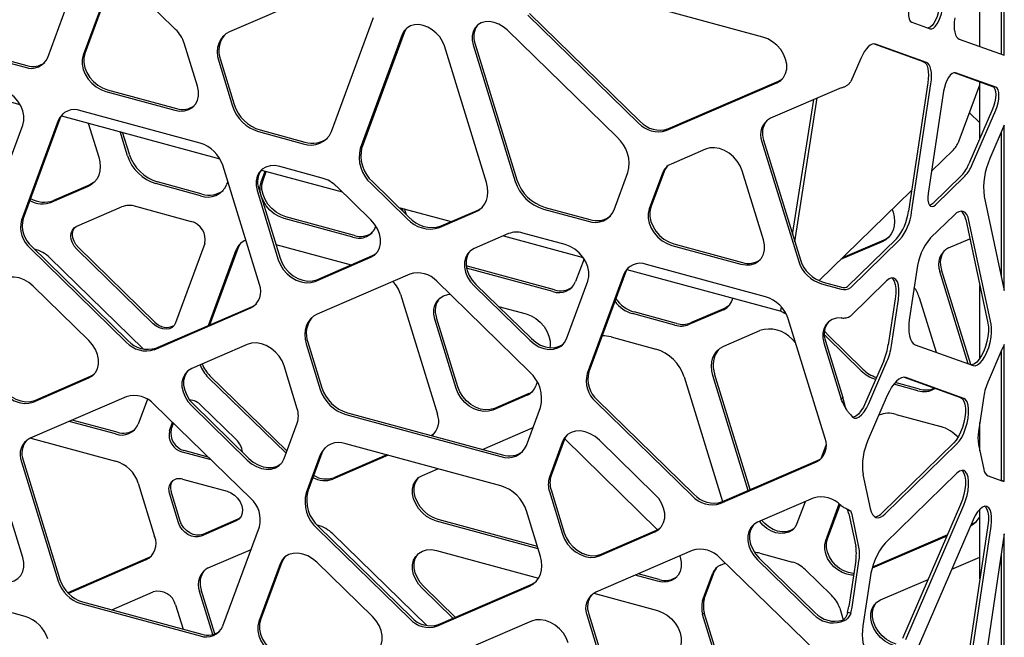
# Model space of a CAD drawing. Header units: millimetres. Extents: x 246 to 4346, y 1072 to 3942.
# Tile 23 of 25: x 3624 to 4033, y 3156 to 3413. Entities that reach past the tile are written whole.
import ezdxf

# ---------------------------------------------------------------- set-up
doc = ezdxf.new("R2010")
doc.units = ezdxf.units.MM
doc.header["$LTSCALE"] = 15

msp = doc.modelspace()

# ---------------------------------------------------------------- linework, layer by layer
for p, q in [((4032.94, 3397.71), (4032.94, 3460.31)), ((4031.62, 3459.01), (4031.62, 3398.18)), ((4022.8, 3401.34), (4022.8, 3450.41)), ((3635.6, 3396.84), (3650.9, 3438.31)), ((3932.68, 3405.31), (3840.89, 3430.26)), ((3756.81, 3427.16), (3711.13, 3407.4)), ((3659.16, 3421.77), (3650.33, 3397.83)), ((3659.86, 3422.45), (3651.03, 3398.51)), ((3688.71, 3408.48), (3674.42, 3422.42)), ((3835.76, 3415.13), (3881.74, 3370.27)), ((3753.48, 3366.07), (3770.93, 3413.38)), ((3835.06, 3414.45), (3881.04, 3369.58)), ((3994.48, 3411.49), (4002.13, 3408.75)), ((3577.54, 3406.85), (3626.87, 3393.44)), ((3783.6, 3407.04), (3766.15, 3359.73)), ((3872.12, 3363.65), (3826.43, 3408.23)), ((3576.84, 3406.17), (3626.17, 3392.76)), ((3697.77, 3384.94), (3692.31, 3402.7)), ((3782.9, 3406.36), (3765.45, 3359.05)), ((3813.02, 3402.81), (3830.47, 3346.02)), ((4014.25, 3404.4), (4032.94, 3397.71)), ((3817.8, 3344.82), (3800.35, 3401.62)), ((3812.32, 3402.13), (3829.77, 3345.34)), ((3978.83, 3402.47), (3999.26, 3395.15)), ((4000.59, 3394.79), (3979.45, 3402.36)), ((3706.63, 3395.22), (3712.35, 3376.59)), ((3707.33, 3395.9), (3713.05, 3377.28)), ((3973.3, 3396.36), (3969.19, 3386.86)), ((4012.16, 3390.53), (4028.08, 3384.82)), ((4029.41, 3384.46), (4012.65, 3390.47)), ((3579.14, 3389.53), (3624.03, 3377.33)), ((3892.54, 3366.46), (3938.51, 3386.34)), ((3893.24, 3367.14), (3939.21, 3387.02)), ((4022.8, 3363.15), (4022.8, 3386.71)), ((3659.77, 3382.68), (3688.34, 3374.92)), ((3660.47, 3383.37), (3689.04, 3375.6)), ((3965.13, 3384.26), (3935.88, 3371.61)), ((4001.16, 3386.26), (3993.12, 3332.93)), ((3994.44, 3332.57), (4002.49, 3385.9)), ((4007.74, 3382.76), (4001.34, 3340.33)), ((4014.21, 3362.38), (4022.8, 3385.44)), ((4022.8, 3384.15), (4022.45, 3384.49)), ((3945.03, 3323.29), (3953.77, 3379.34)), ((3945.95, 3320.29), (3955.26, 3379.99)), ((3698.89, 3361.25), (3649.38, 3374.71)), ((4028.08, 3375.35), (4018.26, 3352.67)), ((4019.59, 3352.31), (4029.41, 3374.99)), ((3639.95, 3370.63), (3624.71, 3329.3)), ((3640.65, 3371.31), (3625.41, 3329.98)), ((3641.31, 3372.64), (3707.13, 3354.75)), ((4018.48, 3373.85), (4022.8, 3369.64)), ((3616.39, 3344.76), (3625.22, 3368.69)), ((3652.47, 3369.6), (3656.84, 3355.4)), ((3668.81, 3355.91), (3665.71, 3366.01)), ((3723.19, 3366.02), (3741.71, 3360.98)), ((3723.89, 3366.7), (3742.41, 3361.67)), ((4032.94, 3368.65), (4026.95, 3354.81)), ((4032.94, 3299.98), (4032.94, 3368.65)), ((3669.51, 3356.6), (3666.7, 3365.74)), ((3932.27, 3361.84), (3947.57, 3312.05)), ((3932.97, 3362.52), (3948.27, 3312.73)), ((4031.62, 3365.59), (4031.62, 3306.18)), ((3908.82, 3358.72), (3894.53, 3352.54)), ((4002.74, 3349.61), (4011.89, 3358.51)), ((3723.54, 3302.54), (3708.32, 3352.05)), ((3724.33, 3345.12), (3725.99, 3349.62)), ((3724.35, 3350.07), (3757.91, 3340.95)), ((3749.66, 3346.73), (3732, 3351.53)), ((3932.91, 3321.03), (3924.08, 3349.77)), ((3725.03, 3345.81), (3726.4, 3349.51)), ((3870.89, 3333.51), (3876.61, 3349.02)), ((3890.93, 3348.72), (3885.47, 3333.92)), ((3891.63, 3349.4), (3886.17, 3334.61)), ((4015.18, 3347.83), (4003.05, 3335.98)), ((4004.37, 3335.62), (4016.51, 3347.47)), ((3652.34, 3343.21), (3637.36, 3336.74)), ((3653.04, 3343.9), (3638.06, 3337.42)), ((3699.09, 3339.4), (3680.57, 3344.43)), ((3699.79, 3340.08), (3681.27, 3345.11)), ((3710.39, 3345.33), (3709.93, 3344.08)), ((3722.57, 3341.51), (3731.39, 3312.78)), ((3723.27, 3342.2), (3732.09, 3313.46)), ((3769.77, 3329.37), (3755.49, 3343.31)), ((3769.94, 3344.42), (3784.92, 3329.8)), ((3770.64, 3345.1), (3785.62, 3330.48)), ((3956, 3304.13), (3994.41, 3341.5)), ((4024.58, 3339.09), (4032.94, 3299.98)), ((3647.69, 3326.69), (3666.3, 3334.74)), ((3672.13, 3334.99), (3695.13, 3328.74)), ((3781.46, 3334.55), (3803.19, 3328.64)), ((3783.27, 3332.78), (3782.84, 3334.17)), ((3784.57, 3331.51), (3783.84, 3333.9)), ((3799.02, 3326.84), (3814, 3333.32)), ((3841.53, 3333.85), (3860.05, 3328.82)), ((3842.23, 3334.54), (3860.75, 3329.5)), ((3986.41, 3333.72), (3986.74, 3332.63)), ((3762.33, 3322.21), (3733.76, 3329.98)), ((3763.03, 3322.9), (3734.46, 3330.66)), ((3798.32, 3326.16), (3813.3, 3332.64)), ((4012.05, 3331.38), (4002.28, 3321.84)), ((4016.94, 3329.51), (4026.14, 3286.45)), ((4027.47, 3286.09), (4018.26, 3329.15)), ((3827.06, 3323.64), (3812.78, 3317.46)), ((3824.95, 3322.73), (3858.05, 3313.73)), ((3850.55, 3319.09), (3832.89, 3323.89)), ((3982.9, 3320.99), (3965.67, 3313.54)), ((3988.14, 3321.43), (3967.86, 3301.64)), ((3969.19, 3301.28), (3989.46, 3321.07)), ((4009.79, 3317.72), (4018.64, 3321.55)), ((3628.31, 3317.57), (3668.22, 3278.62)), ((3629.01, 3318.26), (3668.92, 3279.3)), ((3679.45, 3286.23), (3647.69, 3317.22)), ((3680.15, 3286.91), (3648.39, 3317.91)), ((3700.87, 3319.52), (3688.74, 3286.63)), ((3702.35, 3285.55), (3713.95, 3316.98)), ((3702.89, 3285.78), (3714.65, 3317.66)), ((3730.34, 3319.17), (3761.61, 3310.67)), ((3894.91, 3318.78), (3923.48, 3311.01)), ((3895.61, 3319.46), (3924.18, 3311.7)), ((3982.2, 3320.31), (3964.96, 3312.85)), ((3636.49, 3313.64), (3675.32, 3275.75)), ((3746.66, 3303.82), (3769.77, 3313.82)), ((3747.36, 3304.51), (3770.47, 3314.5)), ((3858.39, 3313.24), (3854.87, 3303.7)), ((3846.13, 3300.31), (3809.46, 3310.28)), ((3845.43, 3299.63), (3809.62, 3309.36)), ((3876.21, 3308.8), (3940.27, 3291.39)), ((3933.79, 3297.41), (3884.29, 3310.87)), ((3996.56, 3308.63), (3993.54, 3288.61)), ((4018.99, 3269.25), (4006.88, 3308.64)), ((3786.07, 3306.85), (3747.52, 3290.19)), ((3874.85, 3306.79), (3859.64, 3265.55)), ((3875.55, 3307.47), (3860.34, 3266.23)), ((4017.96, 3269.62), (4006.18, 3307.95)), ((3652.7, 3279.25), (3629.59, 3301.81)), ((3835.72, 3266.22), (3797.17, 3303.84)), ((3812.78, 3301.91), (3835.89, 3279.35)), ((3813.48, 3302.59), (3836.59, 3280.04)), ((3851.15, 3280.01), (3859.98, 3303.95)), ((3957.01, 3302.84), (3965.13, 3300.63)), ((3957.71, 3303.53), (3965.83, 3301.32)), ((3983.99, 3303.98), (3969.19, 3289.54)), ((4022.8, 3271.85), (4022.8, 3302.09)), ((3782.15, 3298.44), (3797.44, 3248.65)), ((3987.64, 3296.62), (3984.76, 3277.53)), ((3997.63, 3297.18), (4004.63, 3274.39)), ((3679.88, 3275.45), (3719.93, 3292.77)), ((3680.58, 3276.14), (3720.63, 3293.45)), ((3822.85, 3293.45), (3834.38, 3290.32)), ((3916.95, 3292.74), (3902.66, 3286.56)), ((3940.2, 3292.29), (3940.34, 3293.24)), ((3986.09, 3277.17), (3988.96, 3296.26)), ((3805.91, 3260.01), (3797.08, 3288.74)), ((3896.13, 3285.63), (3878.47, 3290.43)), ((3896.83, 3286.31), (3879.17, 3291.11)), ((3916.25, 3292.05), (3901.96, 3285.88)), ((3940.37, 3291.3), (3941.66, 3290.63)), ((3941.48, 3291.63), (3941.5, 3291.75)), ((3958.47, 3238.59), (3943.23, 3288.21)), ((3805.21, 3259.33), (3796.38, 3288.06)), ((3869.67, 3280.73), (3888.19, 3275.7)), ((3916.42, 3276.91), (3931.4, 3283.39)), ((3959.25, 3280.59), (3958.17, 3281.76)), ((3973.54, 3266.64), (3959.25, 3280.59)), ((3974.24, 3267.33), (3959.95, 3281.27)), ((3718.51, 3277.64), (3695.4, 3267.65)), ((3742.98, 3277.87), (3748.79, 3258.96)), ((3743.68, 3278.55), (3749.49, 3259.65)), ((3944.8, 3279.75), (3946.26, 3278.32)), ((3957.95, 3278.26), (3965.13, 3254.9)), ((3958.65, 3278.95), (3965.83, 3255.58)), ((3995.91, 3277.52), (4020.02, 3268.88)), ((4032.94, 3220.88), (4032.94, 3277.56)), ((4031.96, 3275.59), (4026.21, 3262.3)), ((4031.62, 3274.79), (4031.62, 3221.24)), ((3739.23, 3250.93), (3733.78, 3268.69)), ((3982.86, 3270.87), (3975.32, 3253.46)), ((3976.65, 3253.09), (3984.18, 3270.51)), ((3629.59, 3253.71), (3652.7, 3263.7)), ((3630.29, 3254.39), (3653.4, 3264.38)), ((3734.59, 3232.41), (3702.3, 3263.92)), ((3734.96, 3233.42), (3703, 3264.61)), ((3899.95, 3264.21), (3915.89, 3212.35)), ((3926.6, 3216.98), (3911.92, 3264.73)), ((3927.4, 3217.32), (3912.62, 3265.41)), ((3991.32, 3263.97), (4014.79, 3255.56)), ((4016.12, 3255.2), (3992.01, 3263.84)), ((3838.95, 3261.99), (3838.36, 3260.38)), ((3979.53, 3263.18), (3979.37, 3263.22)), ((3997.03, 3258.42), (3987.07, 3261.13)), ((3997.73, 3259.11), (3987.66, 3261.84)), ((3668.22, 3255.9), (3628.31, 3238.64)), ((3834.76, 3256.55), (3820.47, 3250.37)), ((3835.46, 3257.23), (3821.17, 3251.06)), ((3965.83, 3255.58), (3965.13, 3254.9)), ((3966.78, 3252.13), (3965.83, 3255.58)), ((3984.34, 3256.35), (3976.43, 3238.08)), ((4024.44, 3256.1), (4022.23, 3241.48)), ((3677.03, 3254.9), (3673.21, 3244.54)), ((3719.93, 3213.64), (3679.88, 3252.73)), ((3695.4, 3252.1), (3718.51, 3229.54)), ((3696.1, 3252.78), (3719.21, 3230.22)), ((3699.38, 3252.26), (3713.87, 3238.12)), ((3834.46, 3235.68), (3840.27, 3251.43)), ((3863.24, 3253.82), (3903.3, 3214.73)), ((3863.94, 3254.5), (3904, 3215.42)), ((3967.31, 3250.82), (3966.77, 3252.09)), ((3759.44, 3248.57), (3823.81, 3231.08)), ((3760.14, 3249.25), (3824.51, 3231.76)), ((3988.01, 3248.57), (4006.53, 3243.53)), ((3663.78, 3240.46), (3644.58, 3245.68)), ((3664.48, 3241.14), (3645.82, 3246.21)), ((3686.17, 3241.68), (3687.5, 3245.29)), ((3686.87, 3242.36), (3687.83, 3244.97)), ((3733.78, 3230.2), (3739.23, 3244.99)), ((4022.8, 3233.41), (4022.8, 3245.23)), ((3816.19, 3234.02), (3837.18, 3243.09)), ((3628.59, 3238.76), (3663.78, 3229.2)), ((3823.81, 3218.88), (3759.44, 3236.37)), ((3849.47, 3237.25), (3844.01, 3222.46)), ((3850.17, 3237.93), (3844.71, 3223.14)), ((3850.34, 3238.35), (3888.95, 3200.67)), ((3887.84, 3215.35), (3864.73, 3237.91)), ((3958.94, 3236.05), (3956.78, 3230.18)), ((4011.95, 3236.7), (3982.15, 3207.62)), ((3983.47, 3207.26), (4013.27, 3236.34)), ((4022.23, 3236.06), (4024.44, 3225.74)), ((3703.53, 3229.65), (3691.65, 3232.88)), ((3702.28, 3230.87), (3692.35, 3233.57)), ((3748.79, 3231.76), (3742.98, 3216.02)), ((3749.49, 3232.45), (3743.68, 3216.7)), ((3776.99, 3231.6), (3754.02, 3221.67)), ((3776.45, 3231.75), (3754.72, 3222.35)), ((3624.71, 3228.87), (3639.95, 3179.26)), ((3625.41, 3229.56), (3640.65, 3179.94)), ((3914.96, 3211.56), (3954.87, 3228.82)), ((3915.66, 3212.25), (3955.57, 3229.5)), ((3791.21, 3223.21), (3797.63, 3225.99)), ((3974.24, 3223.6), (3977.26, 3209.48)), ((4013.27, 3224.14), (3983.47, 3195.06)), ((4026.21, 3223), (4031.96, 3220.94)), ((3673.21, 3220), (3680.01, 3197.88)), ((3691.65, 3221.63), (3710.09, 3216.62)), ((4031.62, 3221.24), (4032.94, 3220.88)), ((3625.22, 3189.2), (3616.39, 3217.94)), ((3689.93, 3203.59), (3686.17, 3215.81)), ((3690.63, 3204.27), (3686.87, 3216.49)), ((3844.01, 3216.51), (3849.47, 3198.76)), ((3844.71, 3217.2), (3850.17, 3199.44)), ((3953.59, 3213.76), (3930.47, 3203.76)), ((3950.17, 3212.28), (3946.82, 3203.19)), ((3958.79, 3196.17), (3964.39, 3211.36)), ((3959.49, 3196.85), (3964.73, 3211.07)), ((4014.79, 3211.2), (3990.68, 3155.5)), ((3992.01, 3155.14), (4016.12, 3210.84)), ((3840.27, 3189.58), (3834.46, 3208.48)), ((3967.53, 3209.39), (3967.86, 3208.81)), ((3967.86, 3208.81), (3969.19, 3208.45)), ((3968.36, 3207.3), (3971.24, 3193.84)), ((3972.56, 3193.48), (3969.68, 3206.94)), ((4022.8, 3180.29), (4022.8, 3209.18)), ((3713.87, 3204.31), (3699.38, 3198.04)), ((3714.57, 3204.99), (3700.08, 3198.73)), ((3715.5, 3205.54), (3714.57, 3204.99)), ((3839.29, 3192.76), (3797.04, 3204.24)), ((3839, 3193.71), (3797.74, 3204.92)), ((4020.02, 3204.78), (3995.91, 3149.08)), ((4026.14, 3202.47), (4016.94, 3141.43)), ((4019.29, 3202.83), (4019.15, 3202.77)), ((3708.32, 3160.68), (3723.54, 3201.92)), ((3747.52, 3201.23), (3786.07, 3163.61)), ((3748.22, 3201.91), (3786.77, 3164.29)), ((3754.02, 3198.94), (3793.03, 3160.87)), ((3864.73, 3189.8), (3887.84, 3199.79)), ((3865.43, 3190.48), (3888.54, 3200.48)), ((4009.3, 3198.51), (3978.23, 3185.07)), ((4018.26, 3141.07), (4027.47, 3202.11)), ((4032.94, 3198.9), (4024.58, 3143.46)), ((4032.94, 3130.22), (4032.94, 3198.9)), ((4009.1, 3198.04), (3978.1, 3184.64)), ((3702.3, 3184.8), (3720.05, 3192.47)), ((3797.04, 3192.04), (3839.5, 3180.5)), ((3903.3, 3192.01), (3863.24, 3174.69)), ((3931.42, 3190.91), (3944.9, 3187.24)), ((4031.62, 3190.11), (4031.62, 3130.7)), ((3677.1, 3188.79), (3643.95, 3174.46)), ((3676.4, 3188.11), (3644.22, 3174.19)), ((3732.09, 3186.49), (3723.26, 3162.55)), ((3732.79, 3187.17), (3723.96, 3163.24)), ((3770.47, 3164.59), (3747.35, 3187.15)), ((3954.87, 3149.89), (3914.96, 3188.84)), ((3915.1, 3185.96), (3917.05, 3186.8)), ((3930.47, 3188.21), (3953.59, 3165.65)), ((3931.18, 3188.89), (3954.29, 3166.33)), ((3971.24, 3187.9), (3968.36, 3168.81)), ((3969.68, 3168.45), (3972.56, 3187.54)), ((4011.15, 3184.29), (4022.8, 3189.32)), ((3889.53, 3179.98), (3880.89, 3182.32)), ((3907.63, 3171.23), (3911.75, 3182.4)), ((3908.33, 3171.91), (3912.45, 3183.08)), ((3950.32, 3184.06), (3961.22, 3173.42)), ((3626.17, 3164.62), (3576.84, 3178.03)), ((3797.87, 3161.27), (3836.42, 3177.94)), ((3888.82, 3179.29), (3879.65, 3181.79)), ((3977.26, 3180.71), (3974.24, 3160.69)), ((3981.54, 3171.49), (4001.3, 3180.03)), ((3662.18, 3167.45), (3679.45, 3174.91)), ((3704.2, 3157.13), (3698.7, 3175.03)), ((3705.03, 3157.38), (3699.4, 3175.71)), ((3803.88, 3163.87), (3791.21, 3176.24)), ((3804.85, 3164.29), (3791.91, 3176.92)), ((3797.17, 3160.59), (3835.72, 3177.26)), ((3862.42, 3174.27), (3888.82, 3167.1)), ((3649.38, 3170.05), (3698.89, 3156.6)), ((3650.08, 3170.73), (3699.59, 3157.28)), ((3907.63, 3171.23), (3908.33, 3171.91)), ((3688.74, 3169.46), (3691.83, 3159.39)), ((3860.34, 3165.61), (3875.55, 3116.1)), ((3907.63, 3165.44), (3908.33, 3166.13)), ((3912.45, 3152.72), (3908.33, 3166.13)), ((3964.57, 3168.04), (3966.03, 3163.29)), ((3969.19, 3165.97), (3967.86, 3166.33)), ((3836.59, 3162.68), (3813.47, 3152.68)), ((3859.64, 3164.92), (3874.85, 3115.42)), ((3911.75, 3152.04), (3907.63, 3165.44)), ((3965.83, 3163.12), (3965.13, 3162.43))]:
    msp.add_line(p, q)
at = {"flags": 128}
for points in [[(3996.48, 3424.72), (3995.63, 3423.7), (3994.84, 3422.35), (3994.15, 3420.76), (3993.61, 3419.02), (3993.25, 3417.26), (3993.09, 3415.57), (3993.14, 3414.06), (3993.41, 3412.83), (3993.86, 3411.95), (3994.48, 3411.49)], [(4005.79, 3416.96), (4005.47, 3415.37), (4005, 3413.81), (4004.4, 3412.36), (4003.71, 3411.1), (4002.96, 3410.1), (4002.2, 3409.41), (4001.47, 3409.07), (4001.29, 3409.05)], [(4002.13, 3408.75), (4002.79, 3408.71), (4003.53, 3409.05), (4004.29, 3409.74), (4005.04, 3410.74), (4005.73, 3412), (4006.33, 3413.45), (4006.8, 3415.01), (4007.12, 3416.59)], [(3826.43, 3408.23), (3824.77, 3409.61), (3822.95, 3410.68), (3821.04, 3411.4), (3819.13, 3411.72), (3817.31, 3411.64), (3815.65, 3411.16), (3814.22, 3410.31), (3813.1, 3409.11), (3812.32, 3407.63), (3811.92, 3405.92), (3811.92, 3404.06), (3812.32, 3402.13)], [(4012.35, 3413.3), (4012.16, 3411.64), (4012.1, 3410.07), (4012.16, 3408.63), (4012.35, 3407.35), (4012.67, 3406.27), (4013.1, 3405.4), (4013.63, 3404.77), (4014.25, 3404.4)], [(3711.13, 3407.4), (3709.65, 3406.58), (3708.39, 3405.49), (3707.37, 3404.16), (3706.63, 3402.63), (3706.18, 3400.92), (3706.03, 3399.09), (3706.18, 3397.17), (3706.63, 3395.22)], [(3800.35, 3401.62), (3799.57, 3403.52), (3798.44, 3405.33), (3797.01, 3406.97), (3795.35, 3408.35), (3793.53, 3409.42), (3791.62, 3410.13), (3789.71, 3410.45), (3787.89, 3410.37), (3786.23, 3409.9), (3784.81, 3409.04), (3783.68, 3407.84), (3782.9, 3406.36)], [(3784.74, 3408.99), (3784.38, 3408.53), (3783.6, 3407.04)], [(3938.51, 3386.34), (3940.05, 3387.26), (3941.27, 3388.56), (3942.11, 3390.16), (3942.55, 3392.01), (3942.55, 3394.02), (3942.11, 3396.1), (3941.27, 3398.17), (3940.05, 3400.13), (3938.51, 3401.89), (3936.72, 3403.38), (3934.74, 3404.54), (3932.68, 3405.31)], [(3979.45, 3402.36), (3978.75, 3402.47), (3977.99, 3402.31), (3977.19, 3401.88), (3976.37, 3401.2), (3975.56, 3400.28), (3974.76, 3399.15), (3974, 3397.83), (3973.3, 3396.36)], [(3650.33, 3397.83), (3649.9, 3395.98), (3649.9, 3393.97), (3650.33, 3391.89), (3651.18, 3389.82), (3652.39, 3387.87), (3653.94, 3386.1), (3655.73, 3384.61), (3657.7, 3383.45), (3659.77, 3382.68)], [(3651.03, 3398.51), (3650.6, 3396.66), (3650.6, 3394.66), (3651.03, 3392.57), (3651.88, 3390.51), (3653.1, 3388.55), (3654.64, 3386.79), (3656.43, 3385.29), (3658.4, 3384.14), (3660.47, 3383.37)], [(3999.26, 3395.15), (3999.88, 3394.78), (4000.42, 3394.15), (4000.85, 3393.29), (4001.16, 3392.2), (4001.35, 3390.92), (4001.42, 3389.48), (4001.35, 3387.91), (4001.16, 3386.26)], [(4002.49, 3385.9), (4002.68, 3387.55), (4002.74, 3389.12), (4002.68, 3390.56), (4002.49, 3391.84), (4002.17, 3392.93), (4001.74, 3393.79), (4001.21, 3394.42), (4000.59, 3394.79)], [(4012.65, 3390.47), (4011.99, 3390.5), (4011.27, 3390.17), (4010.52, 3389.49), (4009.79, 3388.51), (4009.11, 3387.27), (4008.52, 3385.84), (4008.06, 3384.31), (4007.74, 3382.76)], [(3939.21, 3387.02), (3940.75, 3387.94), (3940.85, 3388.03)], [(3625.22, 3368.69), (3625.65, 3370.54), (3625.65, 3372.55), (3625.22, 3374.63), (3624.38, 3376.7), (3623.16, 3378.65), (3621.62, 3380.42), (3619.82, 3381.91), (3617.85, 3383.07), (3615.79, 3383.84)], [(3688.34, 3374.92), (3690.4, 3374.57), (3692.37, 3374.65), (3694.17, 3375.17), (3695.71, 3376.1), (3696.93, 3377.39), (3697.77, 3379), (3698.2, 3380.85), (3698.2, 3382.86), (3697.77, 3384.94)], [(4028.08, 3384.82), (4028.63, 3384.42), (4029.04, 3383.69), (4029.3, 3382.65), (4029.39, 3381.37), (4029.3, 3379.92), (4029.04, 3378.37), (4028.63, 3376.82), (4028.08, 3375.35)], [(4029.41, 3374.99), (4029.96, 3376.46), (4030.37, 3378.01), (4030.63, 3379.56), (4030.72, 3381.01), (4030.63, 3382.29), (4030.37, 3383.33), (4029.96, 3384.06), (4029.41, 3384.46)], [(3641.91, 3373.45), (3641.25, 3372.54), (3640.65, 3371.31)], [(3924.08, 3349.77), (3923.24, 3351.83), (3922.02, 3353.79), (3920.48, 3355.55), (3918.68, 3357.04), (3916.71, 3358.2), (3914.65, 3358.97), (3912.59, 3359.32), (3910.62, 3359.24), (3908.82, 3358.72)], [(3656.84, 3355.4), (3657.29, 3353.45), (3657.44, 3351.53), (3657.29, 3349.69), (3656.84, 3347.99), (3656.09, 3346.45), (3655.08, 3345.12), (3653.82, 3344.03), (3652.34, 3343.21)], [(3732, 3351.53), (3729.94, 3351.88), (3727.96, 3351.8), (3726.17, 3351.28), (3724.63, 3350.36), (3723.41, 3349.06), (3722.57, 3347.45), (3722.13, 3345.61), (3722.13, 3343.6), (3722.57, 3341.51)], [(3734.46, 3330.66), (3732.4, 3331.43), (3730.43, 3332.59), (3728.63, 3334.08), (3727.09, 3335.84), (3725.87, 3337.8), (3725.03, 3339.87), (3724.6, 3341.95), (3724.6, 3343.96), (3725.03, 3345.81)], [(3655.18, 3345.23), (3654.52, 3344.72), (3653.04, 3343.9)], [(3733.76, 3329.98), (3731.7, 3330.75), (3729.73, 3331.9), (3727.93, 3333.4), (3726.39, 3335.16), (3725.17, 3337.12), (3724.33, 3339.18), (3723.9, 3341.27), (3723.9, 3343.28), (3724.33, 3345.12)], [(3813.3, 3332.64), (3814.78, 3333.46), (3816.04, 3334.54), (3817.05, 3335.87), (3817.8, 3337.41), (3818.25, 3339.12), (3818.4, 3340.95), (3818.25, 3342.87), (3817.8, 3344.82)], [(4001.34, 3340.33), (4001.2, 3338.83), (4001.23, 3337.49), (4001.43, 3336.36), (4001.8, 3335.52), (4002.3, 3335.01), (4002.93, 3334.85), (4003.63, 3335.06), (4004.37, 3335.62)], [(3814, 3333.32), (3815.48, 3334.14), (3816.14, 3334.65)], [(3885.47, 3333.92), (3885.04, 3332.08), (3885.04, 3330.07), (3885.47, 3327.98), (3886.32, 3325.92), (3887.54, 3323.96), (3889.08, 3322.2), (3890.87, 3320.7), (3892.85, 3319.55), (3894.91, 3318.78)], [(3886.17, 3334.61), (3885.74, 3332.76), (3885.74, 3330.75), (3886.17, 3328.67), (3887.02, 3326.6), (3888.24, 3324.64), (3889.78, 3322.88), (3891.57, 3321.39), (3893.55, 3320.23), (3895.61, 3319.46)], [(4003.05, 3335.98), (4002.3, 3335.42), (4001.98, 3335.28)], [(3769.77, 3313.82), (3771.31, 3314.74), (3772.53, 3316.04), (3773.37, 3317.65), (3773.81, 3319.49), (3773.81, 3321.5), (3773.37, 3323.59), (3772.53, 3325.65), (3771.31, 3327.61), (3769.77, 3329.37)], [(3986.74, 3332.63), (3987.2, 3330.65), (3987.35, 3328.71), (3987.2, 3326.86), (3986.74, 3325.13), (3985.99, 3323.58), (3984.97, 3322.24), (3983.69, 3321.14), (3982.2, 3320.31)], [(4018.26, 3329.15), (4017.87, 3330.51), (4017.33, 3331.59), (4016.67, 3332.37), (4015.89, 3332.83), (4015.02, 3332.96), (4014.07, 3332.76), (4013.07, 3332.23), (4012.05, 3331.38)], [(3647.69, 3317.22), (3646.65, 3318.44), (3645.86, 3319.8), (3645.37, 3321.22), (3645.2, 3322.63), (3645.37, 3323.95), (3645.86, 3325.11), (3646.65, 3326.04), (3647.69, 3326.69)], [(3648.39, 3317.91), (3647.35, 3319.12), (3646.56, 3320.48), (3646.07, 3321.9), (3645.9, 3323.32), (3646.07, 3324.64), (3646.56, 3325.79), (3646.84, 3326.2)], [(3923.48, 3311.01), (3925.54, 3310.66), (3927.51, 3310.75), (3929.31, 3311.26), (3930.85, 3312.19), (3932.07, 3313.48), (3932.91, 3315.09), (3933.34, 3316.94), (3933.34, 3318.95), (3932.91, 3321.03)], [(3985.06, 3322.34), (3984.39, 3321.82), (3982.9, 3320.99)], [(3714.65, 3317.66), (3715.24, 3318.89), (3715.91, 3319.8)], [(3812.78, 3317.46), (3811.24, 3316.54), (3810.02, 3315.24), (3809.17, 3313.64), (3808.74, 3311.79), (3808.74, 3309.78), (3809.17, 3307.7), (3810.02, 3305.63), (3811.24, 3303.67), (3812.78, 3301.91)], [(3859.98, 3303.95), (3860.41, 3305.8), (3860.41, 3307.81), (3859.98, 3309.89), (3859.14, 3311.95), (3857.92, 3313.91), (3856.38, 3315.67), (3854.58, 3317.17), (3852.61, 3318.32), (3850.55, 3319.09)], [(3731.39, 3312.78), (3732.24, 3310.71), (3733.46, 3308.76), (3735, 3306.99), (3736.79, 3305.5), (3738.77, 3304.34), (3740.83, 3303.57), (3742.89, 3303.22), (3744.86, 3303.31), (3746.66, 3303.82)], [(3732.09, 3313.46), (3732.94, 3311.4), (3734.16, 3309.44), (3735.7, 3307.68), (3737.49, 3306.18), (3739.47, 3305.03), (3741.53, 3304.26), (3743.59, 3303.91), (3745.56, 3303.99), (3747.36, 3304.51)], [(3770.47, 3314.5), (3772.01, 3315.43), (3772.11, 3315.51)], [(3811.14, 3316.46), (3810.72, 3315.93), (3809.87, 3314.32), (3809.44, 3312.47), (3809.44, 3310.46), (3809.87, 3308.38), (3810.72, 3306.31), (3811.94, 3304.36), (3813.48, 3302.59)], [(3876.82, 3309.61), (3876.15, 3308.7), (3875.55, 3307.47)], [(3629.59, 3301.81), (3627.79, 3303.31), (3625.82, 3304.46), (3623.76, 3305.23), (3621.7, 3305.58), (3619.72, 3305.5), (3617.93, 3304.98), (3616.39, 3304.06), (3615.17, 3302.76), (3614.33, 3301.15)], [(3988.96, 3296.26), (3989.19, 3298.45), (3989.19, 3300.46), (3988.96, 3302.2), (3988.52, 3303.6), (3987.88, 3304.6), (3987.06, 3305.15), (3986.12, 3305.23), (3985.07, 3304.84), (3983.99, 3303.98)], [(3986.23, 3305.25), (3986.55, 3304.96), (3987.19, 3303.96), (3987.64, 3302.56), (3987.87, 3300.82), (3987.87, 3298.81), (3987.64, 3296.62)], [(3796.38, 3288.06), (3795.95, 3290.14), (3795.95, 3292.15), (3796.38, 3294), (3797.22, 3295.61), (3798.44, 3296.9), (3799.98, 3297.83), (3801.78, 3298.35), (3802.7, 3298.44)], [(3720.63, 3293.45), (3721.82, 3294.11), (3722.27, 3294.46)], [(3918.59, 3293.75), (3918.49, 3293.66), (3916.95, 3292.74)], [(3940.37, 3291.3), (3940.37, 3291.3), (3940.25, 3291.42), (3940.18, 3291.63), (3940.16, 3291.93), (3940.2, 3292.29)], [(3747.52, 3290.19), (3746.03, 3289.36), (3744.75, 3288.26), (3743.73, 3286.91), (3742.98, 3285.36), (3742.52, 3283.63), (3742.37, 3281.78), (3742.52, 3279.84), (3742.98, 3277.87)], [(3834.38, 3290.32), (3836.44, 3289.55), (3838.42, 3288.39), (3840.21, 3286.9), (3841.75, 3285.13), (3842.97, 3283.18), (3843.82, 3281.11), (3844.25, 3279.03), (3844.25, 3277.02), (3844.13, 3276.29)], [(3941.48, 3291.63), (3941.45, 3291.26), (3941.46, 3290.97), (3941.53, 3290.76), (3941.65, 3290.63), (3941.82, 3290.6), (3942.03, 3290.67), (3942.14, 3290.72)], [(3965.13, 3288.64), (3963.2, 3288.52), (3961.44, 3287.98), (3959.94, 3287.04), (3958.75, 3285.74), (3957.93, 3284.14), (3957.52, 3282.31), (3957.53, 3280.32), (3957.95, 3278.26)], [(3993.54, 3288.61), (3993.3, 3286.55), (3993.22, 3284.59), (3993.3, 3282.8), (3993.54, 3281.2), (3993.93, 3279.84), (3994.47, 3278.76), (3995.13, 3277.98), (3995.91, 3277.52)], [(3688.74, 3286.63), (3688.14, 3285.54), (3687.27, 3284.7), (3686.15, 3284.15), (3684.86, 3283.93), (3683.47, 3284.04), (3682.05, 3284.48), (3680.69, 3285.22), (3679.45, 3286.23)], [(4026.14, 3286.45), (4026.35, 3284.84), (4026.35, 3282.98), (4026.14, 3280.95), (4025.73, 3278.85), (4025.14, 3276.77), (4024.39, 3274.79), (4023.51, 3273.01), (4022.55, 3271.49), (4021.54, 3270.32), (4020.53, 3269.53), (4019.57, 3269.17), (4019.29, 3269.14)], [(4020.02, 3268.88), (4020.9, 3268.8), (4021.86, 3269.17), (4022.87, 3269.96), (4023.87, 3271.13), (4024.84, 3272.65), (4025.71, 3274.43), (4026.46, 3276.41), (4027.06, 3278.49), (4027.47, 3280.59), (4027.68, 3282.62), (4027.68, 3284.48), (4027.47, 3286.09)], [(3835.89, 3279.35), (3837.69, 3277.86), (3839.66, 3276.7), (3841.72, 3275.93), (3843.78, 3275.58), (3845.75, 3275.67), (3847.55, 3276.18), (3849.09, 3277.11), (3850.31, 3278.4), (3851.15, 3280.01)], [(3836.59, 3280.04), (3838.39, 3278.54), (3840.36, 3277.39), (3842.42, 3276.62), (3844.48, 3276.27), (3846.45, 3276.35), (3848.25, 3276.87), (3849.79, 3277.79), (3849.89, 3277.87)], [(3959.95, 3281.27), (3958.41, 3283.03), (3958.25, 3283.25)], [(3652.7, 3263.7), (3654.24, 3264.63), (3655.46, 3265.92), (3656.31, 3267.53), (3656.74, 3269.38), (3656.74, 3271.39), (3656.31, 3273.47), (3655.46, 3275.53), (3654.24, 3277.49), (3652.7, 3279.25)], [(3733.78, 3268.69), (3732.93, 3270.76), (3731.71, 3272.71), (3730.17, 3274.48), (3728.38, 3275.97), (3726.41, 3277.13), (3724.34, 3277.9), (3722.28, 3278.25), (3720.31, 3278.16), (3718.51, 3277.64)], [(3911.92, 3264.73), (3911.47, 3266.68), (3911.32, 3268.6), (3911.47, 3270.43), (3911.92, 3272.14), (3912.67, 3273.68), (3913.68, 3275.01), (3914.94, 3276.09), (3916.42, 3276.91)], [(3653.4, 3264.38), (3654.94, 3265.31), (3655.04, 3265.39)], [(3695.4, 3267.65), (3693.86, 3266.72), (3692.64, 3265.43), (3691.8, 3263.82), (3691.37, 3261.97), (3691.37, 3259.97), (3691.8, 3257.88), (3692.64, 3255.82), (3693.86, 3253.86), (3695.4, 3252.1)], [(3693.76, 3266.64), (3693.34, 3266.11), (3692.5, 3264.51), (3692.07, 3262.66), (3692.07, 3260.65), (3692.5, 3258.57), (3693.34, 3256.5), (3694.56, 3254.54), (3696.1, 3252.78)], [(3992.01, 3263.84), (3991.14, 3263.97), (3990.19, 3263.77), (3989.19, 3263.23), (3988.17, 3262.38), (3987.15, 3261.24), (3986.15, 3259.83), (3985.21, 3258.18), (3984.34, 3256.35)], [(3614.33, 3262.66), (3615.17, 3260.6), (3616.39, 3258.64), (3617.93, 3256.88), (3619.72, 3255.38), (3621.7, 3254.23), (3623.76, 3253.46), (3625.82, 3253.11), (3627.79, 3253.19), (3629.59, 3253.71)], [(3615.03, 3263.34), (3615.87, 3261.28), (3617.09, 3259.32), (3618.63, 3257.56), (3620.42, 3256.07), (3622.4, 3254.91), (3624.46, 3254.14), (3626.52, 3253.79), (3628.49, 3253.87), (3630.29, 3254.39)], [(3821.17, 3251.06), (3819.37, 3250.54), (3817.4, 3250.45), (3815.34, 3250.8), (3813.28, 3251.57), (3811.31, 3252.73), (3809.51, 3254.22), (3807.97, 3255.99), (3806.75, 3257.94), (3805.91, 3260.01)], [(3820.47, 3250.37), (3818.67, 3249.86), (3816.7, 3249.77), (3814.64, 3250.12), (3812.58, 3250.89), (3810.61, 3252.05), (3808.81, 3253.54), (3807.27, 3255.3), (3806.05, 3257.26), (3805.21, 3259.33)], [(4014.79, 3255.56), (4015.54, 3255.05), (4016.14, 3254.13), (4016.55, 3252.83), (4016.76, 3251.22), (4016.76, 3249.36), (4016.55, 3247.34), (4016.14, 3245.24), (4015.54, 3243.15), (4014.79, 3241.18), (4013.91, 3239.39), (4012.95, 3237.88), (4011.95, 3236.7)], [(3969.19, 3248.34), (3969.85, 3247.47), (3970.67, 3247.04), (3971.61, 3247.04), (3972.62, 3247.49), (3973.68, 3248.36), (3974.73, 3249.63), (3975.73, 3251.22), (3976.65, 3253.09)], [(3975.32, 3253.46), (3974.4, 3251.58), (3973.4, 3249.99), (3972.35, 3248.72), (3971.3, 3247.85), (3970.28, 3247.4), (3970, 3247.36)], [(4013.27, 3236.34), (4014.28, 3237.52), (4015.24, 3239.03), (4016.12, 3240.81), (4016.87, 3242.79), (4017.46, 3244.88), (4017.88, 3246.98), (4018.09, 3249), (4018.09, 3250.86), (4017.88, 3252.47), (4017.46, 3253.77), (4016.87, 3254.69), (4016.12, 3255.2)], [(3796.18, 3240.58), (3795.73, 3240.23), (3794.99, 3239.78)], [(3864.73, 3237.91), (3862.93, 3239.4), (3860.96, 3240.56), (3858.9, 3241.33), (3856.84, 3241.68), (3854.87, 3241.59), (3853.07, 3241.08), (3851.53, 3240.15), (3850.31, 3238.85), (3849.47, 3237.25)], [(3851.43, 3240.07), (3851.01, 3239.54), (3850.17, 3237.93)], [(3750.95, 3234.91), (3750.16, 3233.84), (3749.49, 3232.45)], [(3718.51, 3229.54), (3720.31, 3228.05), (3722.28, 3226.89), (3724.34, 3226.12), (3726.41, 3225.77), (3728.38, 3225.85), (3730.17, 3226.37), (3731.71, 3227.3), (3732.93, 3228.59), (3733.78, 3230.2)], [(3719.21, 3230.22), (3721.01, 3228.73), (3722.98, 3227.57), (3725.04, 3226.8), (3727.11, 3226.45), (3729.08, 3226.54), (3730.87, 3227.05), (3732.41, 3227.98), (3732.51, 3228.06)], [(3955.57, 3229.5), (3956.75, 3230.16), (3957.21, 3230.51)], [(3797.04, 3204.24), (3794.98, 3205.01), (3793, 3206.17), (3791.21, 3207.66), (3789.67, 3209.42), (3788.45, 3211.38), (3787.6, 3213.45), (3787.17, 3215.53), (3787.17, 3217.54), (3787.6, 3219.39), (3788.45, 3220.99), (3789.67, 3222.29), (3791.21, 3223.21)], [(4016.12, 3210.84), (4016.87, 3212.81), (4017.46, 3214.9), (4017.88, 3217), (4018.09, 3219.02), (4018.09, 3220.88), (4017.88, 3222.49), (4017.46, 3223.79), (4016.87, 3224.71), (4016.12, 3225.22), (4015.24, 3225.29), (4014.28, 3224.93), (4013.27, 3224.14)], [(4015.29, 3225.3), (4015.54, 3225.07), (4016.14, 3224.15), (4016.55, 3222.85), (4016.76, 3221.24), (4016.76, 3219.38), (4016.55, 3217.36), (4016.14, 3215.26), (4015.54, 3213.17), (4014.79, 3211.2)], [(3797.74, 3204.92), (3795.68, 3205.69), (3793.7, 3206.85), (3791.91, 3208.34), (3790.37, 3210.11), (3789.15, 3212.06), (3788.3, 3214.13), (3787.87, 3216.21), (3787.87, 3218.22), (3788.3, 3220.07), (3789.15, 3221.68), (3789.57, 3222.21)], [(3710.09, 3216.62), (3711.69, 3215.99), (3713.19, 3215), (3714.49, 3213.73), (3715.52, 3212.25), (3716.21, 3210.64), (3716.51, 3209.03), (3716.41, 3207.49), (3715.91, 3206.14), (3715.04, 3205.06), (3713.87, 3204.31)], [(3887.84, 3199.79), (3889.38, 3200.72), (3890.6, 3202.02), (3891.45, 3203.62), (3891.88, 3205.47), (3891.88, 3207.48), (3891.45, 3209.56), (3890.6, 3211.63), (3889.38, 3213.58), (3887.84, 3215.35)], [(3977.26, 3209.48), (3977.66, 3208.12), (3978.19, 3207.04), (3978.86, 3206.26), (3979.64, 3205.8), (3980.51, 3205.67), (3981.46, 3205.87), (3982.45, 3206.41), (3983.47, 3207.26)], [(4027.47, 3202.11), (4027.68, 3204.13), (4027.68, 3205.99), (4027.47, 3207.6), (4027.06, 3208.9), (4026.46, 3209.82), (4025.71, 3210.33), (4024.84, 3210.4), (4023.87, 3210.04), (4022.87, 3209.25), (4021.86, 3208.08), (4020.9, 3206.56), (4020.02, 3204.78)], [(4024.89, 3210.41), (4025.14, 3210.18), (4025.73, 3209.26), (4026.14, 3207.96), (4026.35, 3206.35), (4026.35, 3204.49), (4026.14, 3202.47)], [(3699.38, 3198.04), (3698.12, 3197.7), (3696.73, 3197.7), (3695.29, 3198.04), (3693.87, 3198.69), (3692.56, 3199.64), (3691.42, 3200.81), (3690.53, 3202.15), (3689.93, 3203.59)], [(3700.08, 3198.73), (3698.82, 3198.38), (3697.43, 3198.38), (3695.99, 3198.72), (3694.57, 3199.38), (3693.26, 3200.32), (3692.12, 3201.5), (3691.23, 3202.84), (3690.63, 3204.27)], [(3930.47, 3203.76), (3928.93, 3202.84), (3927.72, 3201.54), (3926.87, 3199.94), (3926.44, 3198.09), (3926.44, 3196.08), (3926.87, 3193.99), (3927.72, 3191.93), (3928.93, 3189.97), (3930.47, 3188.21)], [(3928.83, 3202.75), (3928.42, 3202.22), (3927.57, 3200.62), (3927.14, 3198.77), (3927.14, 3196.76), (3927.57, 3194.68), (3928.42, 3192.61), (3929.63, 3190.66), (3931.18, 3188.89)], [(3946.82, 3203.19), (3946.04, 3201.71), (3944.91, 3200.51), (3943.49, 3199.65), (3941.83, 3199.18), (3940, 3199.1), (3938.1, 3199.42), (3936.19, 3200.13), (3934.37, 3201.2), (3932.71, 3202.58), (3931.34, 3204.14)], [(3945.68, 3201.24), (3945.61, 3201.19), (3944.19, 3200.34), (3942.53, 3199.86), (3940.7, 3199.78), (3938.8, 3200.1), (3936.89, 3200.82), (3935.07, 3201.89), (3933.41, 3203.27), (3932.26, 3204.53)], [(4021.43, 3204.17), (4020.77, 3203.65), (4019.29, 3202.83)], [(3849.47, 3198.76), (3850.31, 3196.69), (3851.53, 3194.73), (3853.07, 3192.97), (3854.87, 3191.48), (3856.84, 3190.32), (3858.9, 3189.55), (3860.96, 3189.2), (3862.93, 3189.28), (3864.73, 3189.8)], [(3850.17, 3199.44), (3851.01, 3197.37), (3852.23, 3195.42), (3853.77, 3193.65), (3855.57, 3192.16), (3857.54, 3191), (3859.6, 3190.23), (3861.66, 3189.88), (3863.63, 3189.97), (3865.43, 3190.48)], [(3888.54, 3200.48), (3890.08, 3201.4), (3890.18, 3201.49)], [(3970.32, 3181.82), (3969.42, 3181.84), (3967.52, 3182.16), (3965.61, 3182.87), (3963.78, 3183.94), (3962.12, 3185.32), (3960.7, 3186.96), (3959.57, 3188.77), (3958.79, 3190.68), (3958.39, 3192.6), (3958.39, 3194.46), (3958.79, 3196.17)], [(3970.42, 3182.51), (3970.12, 3182.52), (3968.22, 3182.84), (3966.31, 3183.56), (3964.48, 3184.63), (3962.82, 3186.01), (3961.4, 3187.64), (3960.27, 3189.45), (3959.49, 3191.36), (3959.09, 3193.28), (3959.09, 3195.14), (3959.49, 3196.85)], [(3747.35, 3187.15), (3745.56, 3188.64), (3743.59, 3189.8), (3741.52, 3190.57), (3739.46, 3190.92), (3737.49, 3190.83), (3735.69, 3190.32), (3734.15, 3189.39), (3732.93, 3188.1), (3732.09, 3186.49)], [(3791.21, 3176.24), (3789.67, 3178), (3788.45, 3179.96), (3787.6, 3182.02), (3787.17, 3184.1), (3787.17, 3186.11), (3787.6, 3187.96), (3788.45, 3189.57), (3789.67, 3190.86), (3791.21, 3191.79), (3793, 3192.31), (3794.98, 3192.39), (3797.04, 3192.04)], [(3791.91, 3176.92), (3790.37, 3178.68), (3789.15, 3180.64), (3788.3, 3182.7), (3787.87, 3184.79), (3787.87, 3186.8), (3788.3, 3188.65), (3789.15, 3190.25), (3789.57, 3190.78)], [(3615.79, 3179.18), (3617.85, 3178.83), (3619.82, 3178.92), (3621.62, 3179.43), (3623.16, 3180.36), (3624.38, 3181.65), (3625.22, 3183.26), (3625.65, 3185.11), (3625.65, 3187.12), (3625.22, 3189.2)], [(3678.74, 3189.8), (3678.29, 3189.45), (3677.1, 3188.79)], [(3734.05, 3189.31), (3733.63, 3188.78), (3732.79, 3187.17)], [(3835.72, 3177.26), (3837.21, 3178.09), (3838.49, 3179.19), (3839.51, 3180.53), (3840.27, 3182.09), (3840.72, 3183.81), (3840.88, 3185.67), (3840.72, 3187.6), (3840.27, 3189.58)], [(3898.11, 3189.77), (3898.26, 3189.31), (3898.69, 3187.23), (3898.69, 3185.22), (3898.26, 3183.37), (3897.41, 3181.77), (3896.2, 3180.47), (3894.65, 3179.55), (3892.86, 3179.03), (3890.89, 3178.94), (3888.82, 3179.29)], [(3836.42, 3177.94), (3837.91, 3178.77), (3838.59, 3179.3)], [(3987.37, 3152.51), (3985.31, 3153.28), (3983.34, 3154.44), (3981.54, 3155.93), (3980, 3157.7), (3978.78, 3159.65), (3977.94, 3161.72), (3977.51, 3163.8), (3977.51, 3165.81), (3977.94, 3167.66), (3978.78, 3169.27), (3980, 3170.56), (3981.54, 3171.49)], [(3988.07, 3153.2), (3986.01, 3153.97), (3984.04, 3155.12), (3982.24, 3156.62), (3980.7, 3158.38), (3979.48, 3160.34), (3978.64, 3162.4), (3978.21, 3164.48), (3978.21, 3166.49), (3978.64, 3168.34), (3979.48, 3169.95), (3979.9, 3170.48)], [(3888.82, 3167.1), (3890.89, 3166.32), (3892.86, 3165.17), (3894.65, 3163.67), (3896.2, 3161.91), (3897.41, 3159.95), (3898.26, 3157.89), (3898.69, 3155.81), (3898.69, 3153.8), (3898.26, 3151.95), (3897.41, 3150.34), (3896.2, 3149.05), (3894.65, 3148.12)], [(3723.26, 3162.55), (3722.83, 3160.71), (3722.83, 3158.7), (3723.26, 3156.61), (3724.1, 3154.55), (3725.32, 3152.59), (3726.86, 3150.83), (3728.66, 3149.34), (3730.63, 3148.18), (3732.69, 3147.41)], [(3723.96, 3163.24), (3723.53, 3161.39), (3723.53, 3159.38), (3723.96, 3157.3), (3724.8, 3155.23), (3726.02, 3153.27), (3727.56, 3151.51), (3729.36, 3150.02), (3731.33, 3148.86), (3733.39, 3148.09)], [(3770.47, 3149.04), (3772.01, 3149.96), (3773.23, 3151.26), (3774.07, 3152.86), (3774.5, 3154.71), (3774.5, 3156.72), (3774.07, 3158.8), (3773.23, 3160.87), (3772.01, 3162.83), (3770.47, 3164.59)], [(3851.85, 3153.72), (3851.01, 3155.79), (3849.79, 3157.75), (3848.25, 3159.51), (3846.45, 3161), (3844.48, 3162.16), (3842.42, 3162.93), (3840.35, 3163.28), (3838.38, 3163.19), (3836.59, 3162.68)], [(3974.24, 3160.69), (3974.02, 3158.79), (3973.95, 3156.99), (3974.02, 3155.34), (3974.24, 3153.87), (3974.61, 3152.62), (3975.1, 3151.62), (3975.71, 3150.9), (3976.43, 3150.48)]]:
    msp.add_lwpolyline(points, dxfattribs=at)
for centre, radius, start, end in [((3679.06, 3398.46), 13.91, 17.7311, 46.095), ((3820.24, 3405.51), 7.71, 142.0352, 200.4943), ((3717.07, 3399.53), 10.4, 141.0577, 200.4392), ((3628.77, 3399.7), 7.41, 249.4895, 337.2757), ((3629.42, 3401.13), 8.1, 251.687, 307.4451), ((3646.79, 3367.77), 7.41, 69.4895, 157.2757), ((3691.61, 3383.13), 7.95, 251.1241, 308.008), ((3727.77, 3381.55), 16.19, 197.817, 253.5786), ((3728.47, 3382.23), 16.19, 197.817, 253.5786), ((3889.9, 3377.58), 10.96, 221.8611, 287.7298), ((3939.32, 3364.79), 7.64, 116.8013, 202.7049), ((3940.81, 3365.44), 8.36, 141.8296, 200.4), ((3744.95, 3369.64), 9.24, 249.4895, 337.2757), ((3889.2, 3376.9), 10.96, 221.8611, 287.7298), ((3745.58, 3371.23), 10.08, 251.6497, 308.2277), ((3862.66, 3352.74), 14.44, 345.0744, 49.0852), ((4003.31, 3366.28), 11.58, 317.8469, 340.3224), ((3694.91, 3347.73), 14.09, 17.817, 73.5786), ((3779.4, 3355.33), 14.44, 165.0744, 229.0852), ((3780.1, 3356.01), 14.44, 165.0744, 229.0852), ((3685.54, 3361.29), 17.58, 197.817, 253.5786), ((3686.24, 3361.98), 17.58, 197.817, 253.5786), ((4052.92, 3342.85), 28.59, 155.2778, 187.5644), ((3731.07, 3345.11), 8.33, 141.7188, 200.5109), ((3897.13, 3346.49), 6.59, 113.2111, 160.2438), ((3897.97, 3347.09), 6.75, 138.8205, 160.0079), ((4003.9, 3358.4), 15.46, 316.8653, 338.2376), ((4005.23, 3358.04), 15.46, 316.8653, 338.2376), ((3745.92, 3333.69), 13.57, 45.1815, 74.0194), ((3847.2, 3351.4), 17.58, 197.817, 253.5786), ((3702.08, 3347.37), 8.52, 249.4895, 337.2757), ((3702.72, 3348.9), 9.29, 251.6626, 307.9565), ((3846.5, 3350.71), 17.58, 197.817, 253.5786), ((3633.49, 3347.3), 11.25, 241.5943, 290.1067), ((3634.18, 3348.08), 11.34, 239.751, 289.9972), ((3669.57, 3326.51), 8.85, 73.2222, 111.717), ((3863.04, 3336.8), 8.52, 249.4895, 337.2757), ((3635.89, 3326.32), 11.57, 165.0744, 229.0852), ((3636.59, 3327), 11.57, 165.0744, 229.0852), ((3794.43, 3338.32), 12.77, 221.8611, 287.7298), ((3795.13, 3339), 12.77, 221.8611, 287.7298), ((3863.68, 3338.32), 9.29, 251.6626, 307.9565), ((3971.5, 3335.46), 21.77, 319.8653, 353.3272), ((3972.82, 3335.1), 21.77, 319.8653, 353.3272), ((4011.9, 3328.99), 5.06, 5.9751, 51.8132), ((3693.27, 3321.18), 7.78, 347.6561, 76.17), ((3764.91, 3329.17), 7.42, 249.7031, 340.8292), ((3720.17, 3314.73), 6.62, 110.2532, 160.1168), ((3765.58, 3330.56), 8.07, 251.5868, 307.5453), ((3830.34, 3315.42), 8.85, 73.2222, 111.717), ((4021.4, 3305.72), 25.01, 139.8653, 173.3272), ((3627.07, 3304.23), 13.31, 44.9517, 76.8788), ((4013.23, 3310.9), 7.64, 116.8013, 202.7049), ((3926.75, 3319.22), 7.95, 251.1241, 308.008), ((3961.69, 3317.04), 14.09, 197.817, 253.5786), ((4014.72, 3311.55), 8.36, 141.8296, 200.4), ((3881.69, 3303.93), 7.41, 69.4895, 157.2757), ((3960.99, 3316.36), 14.09, 197.817, 253.5786), ((3789.29, 3296.78), 10.58, 41.8611, 107.7298), ((3716.49, 3299.59), 7.64, 296.8013, 22.7049), ((3768.96, 3294.24), 13.84, 17.6981, 43.6372), ((3848.03, 3306.57), 7.41, 249.4895, 337.2757), ((3848.68, 3308), 8.1, 251.687, 307.4451), ((3966.51, 3305.05), 4.62, 252.696, 305.3989), ((3966.52, 3303.53), 2.31, 252.696, 305.3989), ((3984.63, 3293.06), 13.64, 17.5998, 37.4098), ((3804.73, 3291.69), 8.2, 141.209, 201.0206), ((3883.17, 3304.63), 14.1, 214.5362, 253.5345), ((3913.56, 3298.2), 6.71, 293.5806, 348.4265), ((3929.81, 3283.89), 14.09, 17.817, 73.5786), ((3882.39, 3303.83), 13.96, 216.3907, 253.7025), ((3753.53, 3282.22), 10.51, 141.0236, 200.4409), ((3967.68, 3291.14), 2.2, 296.6587, 313.4076), ((3684.99, 3291), 6.34, 220.1839, 299.3329), ((3898.69, 3294.1), 8.85, 253.2222, 291.717), ((3899.39, 3294.78), 8.85, 253.2222, 291.717), ((3966.47, 3281.86), 8.34, 141.7561, 200.4736), ((3866.61, 3269.93), 11.23, 74.1851, 93.9473), ((3935.29, 3271.23), 12.77, 41.8611, 107.7298), ((3676.5, 3286.04), 11.11, 221.8611, 287.7298), ((3677.2, 3286.72), 11.11, 221.8611, 287.7298), ((3957.74, 3281.64), 27.33, 336.7894, 351.3543), ((3959.07, 3281.28), 27.33, 336.7894, 351.3543), ((4050.12, 3267.78), 19.76, 150.3425, 156.7306), ((3883.22, 3258.83), 17.58, 17.817, 73.5786), ((3922.37, 3269.04), 10.4, 141.0577, 200.4392), ((3712.04, 3274.01), 14.02, 200.2635, 226.0366), ((3712.79, 3274.73), 14.08, 201.7666, 226.0039), ((3826.16, 3255.19), 14.6, 345.0744, 49.0852), ((3870.82, 3262.57), 11.57, 165.0744, 229.0852), ((3871.52, 3263.25), 11.57, 165.0744, 229.0852), ((3983.1, 3276.27), 13.57, 225.1815, 254.0194), ((3983.83, 3276.99), 13.62, 225.2073, 253.0717), ((3764.64, 3264.52), 15.91, 197.817, 253.5786), ((3832.16, 3262.6), 6.59, 293.2111, 340.2438), ((4049.56, 3252.29), 25.41, 156.7845, 171.3564), ((3671.61, 3245.31), 11.11, 41.8611, 107.7298), ((3763.94, 3263.83), 15.91, 197.817, 253.5786), ((3832.83, 3263.35), 6.66, 293.2518, 309.8664), ((3999.57, 3266.3), 8.28, 252.1297, 303.3257), ((4000.29, 3267.26), 8.55, 252.5721, 294.5249), ((3693.75, 3246.77), 7.87, 44.3165, 84.3932), ((3730.4, 3247.96), 9.32, 341.4132, 18.5868), ((3790.17, 3245.7), 7.86, 310.358, 22.1045), ((3984.82, 3237.96), 11.07, 73.2526, 110.9831), ((3666.38, 3247.4), 7.41, 249.4895, 337.2757), ((4002.1, 3228.3), 15.86, 42.8116, 73.8044), ((3667.02, 3248.83), 8.1, 251.687, 307.4451), ((3693.42, 3240.09), 7.42, 167.6561, 256.17), ((3694.12, 3240.77), 7.42, 167.6561, 256.17), ((4035.7, 3238.77), 13.74, 168.6325, 191.3675), ((3631.75, 3231.82), 7.64, 116.8013, 202.7049), ((3633.24, 3232.47), 8.36, 141.8296, 200.4), ((3708.13, 3231.96), 8.42, 6.1843, 47.0234), ((3756.5, 3228.53), 8.37, 69.4895, 157.2757), ((3826.74, 3238.91), 8.37, 249.4895, 337.2757), ((3951.42, 3235.64), 7.64, 296.8013, 22.7049), ((4000.35, 3227.07), 26.33, 155.2778, 187.5644), ((3827.38, 3240.43), 9.13, 251.6654, 307.8963), ((3659.79, 3215.68), 14.09, 17.817, 73.5786), ((3751.33, 3231.7), 9.94, 238.2067, 289.9067), ((3853.54, 3220.17), 9.32, 161.4132, 198.5868), ((4027.88, 3226.02), 3.46, 184.601, 240.9839), ((3690.17, 3217.53), 4.35, 70.1748, 203.2802), ((3691.46, 3218.19), 4.89, 144.57, 200.3142), ((3750.64, 3230.92), 9.85, 240.3072, 290.0301), ((3819.31, 3203.61), 15.91, 17.817, 73.5786), ((3852.84, 3219.48), 9.32, 161.4132, 198.5868), ((4031.2, 3223.18), 1.98, 270.6544, 281.9414), ((4032.55, 3222.64), 1.8, 250.8163, 282.6269), ((3757.08, 3212.26), 14.6, 165.0744, 229.0852), ((3757.78, 3212.94), 14.6, 165.0744, 229.0852), ((3911.57, 3222.15), 11.11, 221.8611, 287.7298), ((3912.27, 3222.83), 11.11, 221.8611, 287.7298), ((3712.35, 3204.9), 11.57, 345.0744, 49.0852), ((3956.98, 3203.22), 11.07, 42.5083, 107.8236), ((3961.78, 3205.98), 6.71, 11.3795, 24.9883), ((3963.1, 3205.62), 6.71, 11.3795, 24.9883), ((3978.71, 3210.48), 4.47, 275.8819, 320.2137), ((3744.59, 3189.53), 13.32, 44.9569, 76.7305), ((4015.39, 3209.66), 8.17, 295.9062, 335.1433), ((3672.96, 3194.93), 7.64, 296.8013, 22.7049), ((4004.23, 3177.56), 27.15, 139.8653, 173.3272), ((3906.68, 3181.43), 11.11, 41.8611, 107.7298), ((3928.87, 3181.7), 9.55, 74.5221, 87.9279), ((3954.29, 3190.87), 17.2, 350.0557, 9.9443), ((3955.62, 3190.51), 17.2, 350.0557, 9.9443), ((3917.51, 3180.33), 6.13, 113.1957, 160.256), ((3941.42, 3175.11), 12.62, 45.1867, 74.0196), ((3705.75, 3177.98), 7.64, 116.8013, 202.7049), ((3707.23, 3178.62), 8.36, 141.8296, 200.4), ((3918.35, 3180.94), 6.28, 139.1407, 160.017), ((3653.37, 3183.57), 14.09, 197.817, 253.5786), ((3654.07, 3184.25), 14.09, 197.817, 253.5786), ((3892.08, 3187.64), 8.07, 251.5868, 307.5453), ((3681.36, 3167.53), 7.62, 14.6593, 104.5415), ((3866.69, 3167.87), 7.64, 116.8013, 202.7049), ((3868.17, 3168.52), 8.36, 141.8296, 200.4), ((3918, 3168.34), 10.76, 164.4019, 195.5981), ((3918.7, 3169.02), 10.76, 164.4019, 195.5981), ((3952.25, 3164.11), 12.93, 17.7275, 46.1042), ((3961.89, 3173.12), 11.17, 221.9832, 286.8695), ((3962.59, 3173.81), 11.17, 221.9832, 286.8695), ((3941.7, 3172.86), 26.96, 345.994, 351.3706), ((3943.03, 3172.49), 26.96, 345.994, 351.3706), ((3622.19, 3151.1), 14.09, 17.817, 73.5786), ((3793.95, 3170.67), 10.58, 221.8611, 287.7298), ((3794.65, 3171.35), 10.58, 221.8611, 287.7298), ((3701.49, 3163.54), 7.41, 249.4895, 337.2757), ((3702.14, 3164.97), 8.1, 251.687, 307.4451)]:
    msp.add_arc(centre, radius, start, end)
for points in [[(3965.13, 3384.26), (3965.5, 3384.35), (3966.24, 3384.53), (3967.44, 3385.09), (3968.52, 3385.87), (3968.96, 3386.53), (3969.19, 3386.86)], [(3967.83, 3249.95), (3967.38, 3250.69), (3966.47, 3252.18), (3965.58, 3253.99), (3965.13, 3254.9)]]:
    msp.add_open_spline(points, degree=3)
for points, knots in [([(3965.13, 3288.64), (3965.35, 3288.62), (3965.84, 3288.57), (3966.73, 3288.6), (3967.77, 3288.76), (3968.35, 3289.03), (3968.66, 3289.17)], [0, 0, 0, 0, 0.189999, 0.419983, 0.690002, 1, 1, 1, 1]), ([(3969.19, 3248.34), (3969.02, 3248.51), (3968.62, 3248.92), (3968.12, 3249.58), (3967.83, 3249.95)], [0, 0, 0, 0, 0.435786, 1, 1, 1, 1]), ([(3965.13, 3210.7), (3965.41, 3210.5), (3965.92, 3210.15), (3966.79, 3209.72), (3967.62, 3209.37), (3968.5, 3208.85), (3968.92, 3208.61), (3969.19, 3208.45)], [0, 0, 0, 0, 0.176637, 0.319512, 0.503709, 0.685273, 1, 1, 1, 1]), ([(3969.19, 3165.97), (3968.92, 3165.42), (3968.5, 3164.57), (3967.63, 3163.57), (3966.81, 3163.04), (3965.94, 3162.65), (3965.42, 3162.51), (3965.13, 3162.43)], [0, 0, 0, 0, 0.317947, 0.494109, 0.674684, 0.819297, 1, 1, 1, 1]), ([(3967.86, 3166.33), (3967.72, 3165.88), (3967.52, 3165.18), (3967.11, 3164.33), (3966.53, 3163.66), (3966.1, 3163.32), (3965.83, 3163.12)], [0, 0, 0, 0, 0.343517, 0.5303, 0.703913, 1, 1, 1, 1])]:
    msp.add_open_spline(points, degree=3, knots=knots)

doc.saveas('drawing.dxf')
